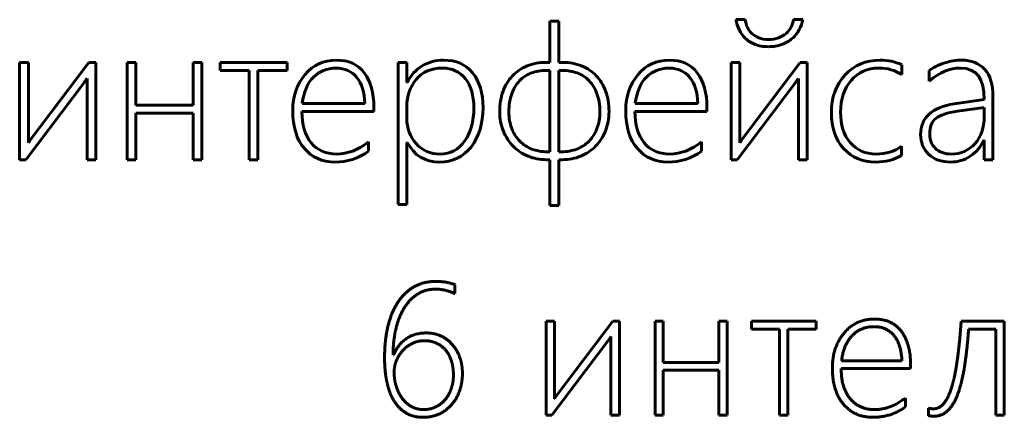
# Model space of a CAD drawing. Header units: millimetres. Extents: x -60 to 67, y -65 to 46.
# Tile 3 of 12: x -21.95 to -9.47, y -49.65 to -44.6. Entities that reach past the tile are written whole.
import ezdxf

# ---------------------------------------------------------------- set-up
doc = ezdxf.new("R2010")
doc.units = ezdxf.units.MM
doc.linetypes.add('K5LT_BASIC', pattern=[0])

msp = doc.modelspace()

# ---------------------------------------------------------------- linework, layer by layer
at = {"color": 150, "linetype": 'K5LT_BASIC', "lineweight": 60, "true_color": 0x0080ff}
for p, q in [((-15.228, -44.619), (-15.228, -45.142)), ((-15.117, -44.619), (-15.228, -44.619)), ((-15.117, -45.142), (-15.117, -44.619)), ((-12.752, -44.599), (-12.87, -44.599)), ((-12.023, -44.599), (-12.141, -44.599)), ((-12.457, -44.851), (-12.459, -44.851)), ((-21.952, -45.142), (-21.952, -46.377)), ((-21.841, -45.142), (-21.952, -45.142)), ((-21.841, -46.165), (-21.841, -45.142)), ((-21.074, -45.142), (-21.811, -46.118)), ((-20.986, -45.142), (-21.074, -45.142)), ((-20.986, -46.377), (-20.986, -45.142)), ((-20.48, -45.142), (-20.591, -45.142)), ((-20.591, -45.142), (-20.591, -46.377)), ((-20.48, -45.686), (-20.48, -45.142)), ((-19.641, -45.142), (-19.752, -45.142)), ((-19.752, -45.142), (-19.752, -45.686)), ((-19.641, -46.377), (-19.641, -45.142)), ((-18.56, -45.142), (-19.411, -45.142)), ((-19.411, -45.142), (-19.411, -45.244)), ((-18.56, -45.244), (-18.56, -45.142)), ((-17.043, -45.142), (-17.154, -45.142)), ((-17.154, -45.142), (-17.154, -46.945)), ((-17.043, -45.397), (-17.043, -45.142)), ((-15.228, -45.142), (-15.277, -45.142)), ((-15.067, -45.142), (-15.117, -45.142)), ((-12.931, -45.142), (-12.931, -46.377)), ((-12.82, -45.142), (-12.931, -45.142)), ((-12.82, -46.165), (-12.82, -45.142)), ((-12.054, -45.142), (-12.79, -46.118)), ((-11.966, -45.142), (-12.054, -45.142)), ((-11.966, -46.377), (-11.966, -45.142)), ((-10.766, -45.296), (-10.766, -45.171)), ((-19.411, -45.244), (-19.041, -45.244)), ((-19.041, -45.244), (-19.041, -46.377)), ((-18.93, -45.244), (-18.56, -45.244)), ((-18.93, -46.377), (-18.93, -45.244)), ((-15.228, -45.244), (-15.275, -45.244)), ((-15.228, -46.276), (-15.228, -45.244)), ((-15.073, -45.244), (-15.117, -45.244)), ((-15.117, -45.244), (-15.117, -46.276)), ((-10.418, -45.244), (-10.418, -45.378)), ((-21.873, -46.377), (-21.131, -45.392)), ((-21.097, -45.345), (-21.097, -46.377)), ((-17.038, -45.397), (-17.043, -45.397)), ((-12.853, -46.377), (-12.111, -45.392)), ((-12.077, -45.345), (-12.077, -46.377)), ((-19.752, -45.686), (-20.48, -45.686)), ((-18.368, -45.663), (-17.576, -45.663)), ((-14.146, -45.663), (-13.353, -45.663)), ((-9.722, -45.612), (-10.101, -45.668)), ((-9.611, -46.377), (-9.611, -45.574)), ((-20.48, -45.787), (-19.752, -45.787)), ((-20.48, -46.377), (-20.48, -45.787)), ((-19.752, -45.787), (-19.752, -46.377)), ((-18.373, -45.765), (-17.46, -45.765)), ((-17.46, -45.765), (-17.46, -45.715)), ((-17.043, -45.698), (-17.043, -45.854)), ((-14.151, -45.765), (-13.237, -45.765)), ((-13.237, -45.765), (-13.237, -45.715)), ((-9.722, -45.713), (-10.062, -45.762)), ((-9.722, -45.833), (-9.722, -45.713)), ((-17.529, -46.27), (-17.529, -46.152)), ((-17.043, -46.157), (-17.038, -46.157)), ((-17.043, -46.945), (-17.043, -46.157)), ((-13.306, -46.27), (-13.306, -46.152)), ((-9.727, -46.13), (-9.722, -46.13)), ((-9.722, -46.13), (-9.722, -46.377)), ((-15.261, -46.276), (-15.228, -46.276)), ((-15.117, -46.276), (-15.083, -46.276)), ((-10.771, -46.322), (-10.771, -46.207)), ((-21.952, -46.377), (-21.873, -46.377)), ((-21.097, -46.377), (-20.986, -46.377)), ((-20.591, -46.377), (-20.48, -46.377)), ((-19.752, -46.377), (-19.641, -46.377)), ((-19.041, -46.377), (-18.93, -46.377)), ((-15.271, -46.377), (-15.228, -46.377)), ((-15.228, -46.377), (-15.228, -46.957)), ((-15.117, -46.957), (-15.117, -46.377)), ((-15.117, -46.377), (-15.073, -46.377)), ((-12.931, -46.377), (-12.853, -46.377)), ((-12.077, -46.377), (-11.966, -46.377)), ((-9.722, -46.377), (-9.611, -46.377)), ((-17.154, -46.945), (-17.043, -46.945)), ((-15.228, -46.957), (-15.117, -46.957)), ((-16.434, -48.078), (-16.434, -47.964)), ((-15.277, -48.429), (-15.277, -49.619)), ((-15.172, -48.429), (-15.277, -48.429)), ((-15.172, -49.415), (-15.172, -48.429)), ((-14.433, -48.429), (-15.143, -49.369)), ((-14.346, -48.429), (-14.433, -48.429)), ((-14.346, -49.619), (-14.346, -48.429)), ((-13.896, -48.429), (-13.896, -49.619)), ((-13.791, -48.429), (-13.896, -48.429)), ((-13.791, -48.953), (-13.791, -48.429)), ((-13.087, -48.429), (-13.087, -48.953)), ((-12.981, -48.429), (-13.087, -48.429)), ((-12.981, -49.619), (-12.981, -48.429)), ((-11.854, -48.429), (-12.674, -48.429)), ((-12.674, -48.429), (-12.674, -48.527)), ((-11.854, -48.527), (-11.854, -48.429)), ((-9.467, -48.429), (-10.015, -48.429)), ((-9.467, -49.619), (-9.467, -48.429)), ((-12.674, -48.527), (-12.317, -48.527)), ((-12.317, -48.527), (-12.317, -49.619)), ((-12.211, -48.527), (-11.854, -48.527)), ((-12.211, -49.619), (-12.211, -48.527)), ((-9.92, -48.527), (-9.573, -48.527)), ((-9.573, -48.527), (-9.573, -49.619)), ((-15.203, -49.619), (-14.487, -48.669)), ((-14.455, -48.624), (-14.455, -49.619)), ((-17.212, -48.856), (-17.217, -48.856)), ((-11.531, -48.931), (-10.766, -48.931)), ((-13.087, -48.953), (-13.791, -48.953)), ((-13.791, -49.619), (-13.791, -49.05)), ((-13.791, -49.05), (-13.087, -49.05)), ((-13.087, -49.05), (-13.087, -49.619)), ((-11.536, -49.029), (-10.655, -49.029)), ((-10.655, -49.029), (-10.655, -48.982)), ((-10.721, -49.517), (-10.721, -49.403)), ((-10.43, -49.531), (-10.43, -49.626)), ((-15.277, -49.619), (-15.203, -49.619)), ((-14.455, -49.619), (-14.346, -49.619)), ((-13.896, -49.619), (-13.791, -49.619)), ((-13.087, -49.619), (-12.981, -49.619)), ((-12.317, -49.619), (-12.211, -49.619)), ((-9.573, -49.619), (-9.467, -49.619))]:
    msp.add_line(p, q, dxfattribs=at)
for points, degree in [([(-12.87, -44.599), (-12.862, -44.642), (-12.848, -44.685), (-12.828, -44.726)], 3), ([(-12.725, -44.694), (-12.738, -44.664), (-12.748, -44.632), (-12.752, -44.599)], 3), ([(-12.141, -44.599), (-12.145, -44.632), (-12.155, -44.664), (-12.171, -44.694)], 3), ([(-12.068, -44.726), (-12.046, -44.685), (-12.031, -44.642), (-12.023, -44.599)], 3), ([(-12.828, -44.726), (-12.808, -44.767), (-12.782, -44.804), (-12.749, -44.837)], 3), ([(-12.668, -44.775), (-12.692, -44.752), (-12.711, -44.725), (-12.725, -44.694)], 3), ([(-12.58, -44.83), (-12.615, -44.817), (-12.644, -44.798), (-12.668, -44.775)], 3), ([(-12.234, -44.775), (-12.261, -44.798), (-12.294, -44.817), (-12.331, -44.83)], 3), ([(-12.171, -44.694), (-12.186, -44.725), (-12.208, -44.752), (-12.234, -44.775)], 3), ([(-12.155, -44.837), (-12.119, -44.804), (-12.09, -44.767), (-12.068, -44.726)], 3), ([(-12.749, -44.837), (-12.716, -44.869), (-12.676, -44.894), (-12.627, -44.914)], 3), ([(-12.627, -44.914), (-12.579, -44.933), (-12.523, -44.942), (-12.458, -44.942)], 3), ([(-12.459, -44.851), (-12.506, -44.851), (-12.545, -44.844), (-12.58, -44.83)], 3), ([(-12.458, -44.942), (-12.394, -44.942), (-12.336, -44.933), (-12.286, -44.914)], 3), ([(-12.331, -44.83), (-12.368, -44.844), (-12.41, -44.851), (-12.457, -44.851)], 3), ([(-12.286, -44.914), (-12.235, -44.894), (-12.192, -44.869), (-12.155, -44.837)], 3), ([(-17.936, -45.113), (-18.1, -45.113), (-18.233, -45.174), (-18.335, -45.298)], 3), ([(-17.583, -45.274), (-17.665, -45.167), (-17.782, -45.113), (-17.936, -45.113)], 3), ([(-16.848, -45.187), (-16.93, -45.236), (-16.994, -45.306), (-17.038, -45.397)], 3), ([(-16.576, -45.113), (-16.675, -45.113), (-16.766, -45.137), (-16.848, -45.187)], 3), ([(-16.209, -45.275), (-16.297, -45.167), (-16.42, -45.113), (-16.576, -45.113)], 3), ([(-15.518, -45.186), (-15.59, -45.216), (-15.652, -45.258), (-15.703, -45.312)], 3), ([(-15.277, -45.142), (-15.366, -45.142), (-15.446, -45.157), (-15.518, -45.186)], 3), ([(-14.827, -45.186), (-14.899, -45.157), (-14.979, -45.142), (-15.067, -45.142)], 3), ([(-14.641, -45.312), (-14.693, -45.258), (-14.754, -45.216), (-14.827, -45.186)], 3), ([(-13.713, -45.113), (-13.878, -45.113), (-14.011, -45.174), (-14.113, -45.298)], 3), ([(-13.36, -45.274), (-13.442, -45.167), (-13.56, -45.113), (-13.713, -45.113)], 3), ([(-11.04, -45.113), (-11.222, -45.113), (-11.37, -45.175), (-11.487, -45.3)], 3), ([(-10.766, -45.171), (-10.855, -45.132), (-10.946, -45.113), (-11.04, -45.113)], 3), ([(-10.232, -45.151), (-10.31, -45.177), (-10.372, -45.208), (-10.418, -45.244)], 3), ([(-10.01, -45.113), (-10.079, -45.113), (-10.153, -45.125), (-10.232, -45.151)], 3), ([(-9.715, -45.231), (-9.785, -45.152), (-9.883, -45.113), (-10.01, -45.113)], 3), ([(-18.335, -45.298), (-18.438, -45.421), (-18.489, -45.572), (-18.489, -45.752)], 3), ([(-17.941, -45.214), (-18.056, -45.214), (-18.152, -45.253), (-18.228, -45.33)], 3), ([(-17.678, -45.332), (-17.741, -45.253), (-17.829, -45.214), (-17.941, -45.214)], 3), ([(-17.46, -45.715), (-17.46, -45.529), (-17.501, -45.382), (-17.583, -45.274)], 3), ([(-16.301, -45.35), (-16.374, -45.259), (-16.47, -45.214), (-16.591, -45.214)], 3), ([(-16.077, -45.715), (-16.077, -45.53), (-16.121, -45.383), (-16.209, -45.275)], 3), ([(-15.703, -45.312), (-15.754, -45.366), (-15.794, -45.432), (-15.822, -45.509)], 3), ([(-15.463, -45.276), (-15.521, -45.298), (-15.571, -45.33), (-15.613, -45.374)], 3), ([(-15.275, -45.244), (-15.342, -45.244), (-15.405, -45.254), (-15.463, -45.276)], 3), ([(-14.883, -45.276), (-14.942, -45.254), (-15.005, -45.244), (-15.073, -45.244)], 3), ([(-14.732, -45.374), (-14.774, -45.33), (-14.825, -45.298), (-14.883, -45.276)], 3), ([(-14.522, -45.509), (-14.55, -45.432), (-14.59, -45.366), (-14.641, -45.312)], 3), ([(-14.113, -45.298), (-14.216, -45.421), (-14.267, -45.572), (-14.267, -45.752)], 3), ([(-13.718, -45.214), (-13.834, -45.214), (-13.93, -45.253), (-14.006, -45.33)], 3), ([(-13.456, -45.332), (-13.519, -45.253), (-13.607, -45.214), (-13.718, -45.214)], 3), ([(-13.237, -45.715), (-13.237, -45.529), (-13.278, -45.382), (-13.36, -45.274)], 3), ([(-11.487, -45.3), (-11.602, -45.425), (-11.66, -45.585), (-11.66, -45.782)], 3), ([(-11.057, -45.214), (-10.951, -45.214), (-10.855, -45.241), (-10.766, -45.296)], 3), ([(-10.418, -45.378), (-10.289, -45.269), (-10.157, -45.214), (-10.021, -45.214)], 3), ([(-10.021, -45.214), (-9.821, -45.214), (-9.722, -45.346), (-9.722, -45.612)], 3), ([(-9.611, -45.574), (-9.611, -45.424), (-9.646, -45.309), (-9.715, -45.231)], 3), ([(-21.131, -45.392), (-21.127, -45.387), (-21.122, -45.38), (-21.116, -45.372)], 3), ([(-21.116, -45.372), (-21.11, -45.363), (-21.104, -45.354), (-21.097, -45.345)], 3), ([(-18.228, -45.33), (-18.304, -45.408), (-18.351, -45.519), (-18.368, -45.663)], 3), ([(-17.576, -45.663), (-17.581, -45.521), (-17.615, -45.411), (-17.678, -45.332)], 3), ([(-16.193, -45.718), (-16.193, -45.563), (-16.229, -45.441), (-16.301, -45.35)], 3), ([(-15.613, -45.374), (-15.655, -45.418), (-15.688, -45.473), (-15.712, -45.539)], 3), ([(-14.632, -45.539), (-14.656, -45.473), (-14.689, -45.418), (-14.732, -45.374)], 3), ([(-14.006, -45.33), (-14.081, -45.408), (-14.128, -45.519), (-14.146, -45.663)], 3), ([(-13.353, -45.663), (-13.358, -45.521), (-13.392, -45.411), (-13.456, -45.332)], 3), ([(-12.111, -45.392), (-12.107, -45.387), (-12.102, -45.38), (-12.096, -45.372)], 3), ([(-12.096, -45.372), (-12.09, -45.363), (-12.084, -45.354), (-12.077, -45.345)], 3), ([(-15.822, -45.509), (-15.851, -45.586), (-15.865, -45.672), (-15.865, -45.767)], 3), ([(-15.712, -45.539), (-15.737, -45.605), (-15.749, -45.682), (-15.749, -45.769)], 3), ([(-14.595, -45.769), (-14.595, -45.682), (-14.607, -45.605), (-14.632, -45.539)], 3), ([(-14.479, -45.767), (-14.479, -45.672), (-14.493, -45.586), (-14.522, -45.509)], 3), ([(-10.101, -45.668), (-10.386, -45.713), (-10.529, -45.843), (-10.529, -46.058)], 3), ([(-18.489, -45.752), (-18.489, -45.961), (-18.44, -46.121), (-18.342, -46.235)], 3), ([(-18.256, -46.162), (-18.334, -46.067), (-18.373, -45.934), (-18.373, -45.765)], 3), ([(-16.311, -46.143), (-16.233, -46.035), (-16.193, -45.893), (-16.193, -45.718)], 3), ([(-16.229, -46.216), (-16.128, -46.089), (-16.077, -45.921), (-16.077, -45.715)], 3), ([(-15.865, -45.767), (-15.865, -45.856), (-15.85, -45.938), (-15.819, -46.013)], 3), ([(-15.749, -45.769), (-15.749, -45.849), (-15.737, -45.92), (-15.712, -45.983)], 3), ([(-14.632, -45.983), (-14.607, -45.92), (-14.595, -45.849), (-14.595, -45.769)], 3), ([(-14.525, -46.013), (-14.495, -45.938), (-14.479, -45.856), (-14.479, -45.767)], 3), ([(-14.267, -45.752), (-14.267, -45.961), (-14.218, -46.121), (-14.12, -46.235)], 3), ([(-14.033, -46.162), (-14.112, -46.067), (-14.151, -45.934), (-14.151, -45.765)], 3), ([(-11.66, -45.782), (-11.66, -45.968), (-11.609, -46.119), (-11.506, -46.234)], 3), ([(-11.421, -46.16), (-11.503, -46.063), (-11.544, -45.934), (-11.544, -45.774)], 3), ([(-10.062, -45.762), (-10.191, -45.781), (-10.282, -45.811), (-10.334, -45.852)], 3), ([(-17.043, -45.854), (-17.043, -45.977), (-17.004, -46.084), (-16.926, -46.173)], 3), ([(-10.334, -45.852), (-10.387, -45.893), (-10.413, -45.961), (-10.413, -46.054)], 3), ([(-9.84, -46.174), (-9.761, -46.086), (-9.722, -45.972), (-9.722, -45.833)], 3), ([(-15.712, -45.983), (-15.688, -46.045), (-15.654, -46.098), (-15.611, -46.142)], 3), ([(-14.733, -46.142), (-14.69, -46.098), (-14.656, -46.045), (-14.632, -45.983)], 3), ([(-10.529, -46.058), (-10.529, -46.159), (-10.495, -46.242), (-10.427, -46.308)], 3), ([(-10.413, -46.054), (-10.413, -46.127), (-10.389, -46.187), (-10.34, -46.234)], 3), ([(-21.826, -46.14), (-21.831, -46.147), (-21.836, -46.156), (-21.841, -46.165)], 3), ([(-21.811, -46.118), (-21.816, -46.124), (-21.821, -46.131), (-21.826, -46.14)], 3), ([(-17.933, -46.305), (-18.07, -46.305), (-18.177, -46.258), (-18.256, -46.162)], 3), ([(-17.529, -46.152), (-17.66, -46.254), (-17.795, -46.305), (-17.933, -46.305)], 3), ([(-17.038, -46.157), (-16.95, -46.324), (-16.813, -46.407), (-16.628, -46.407)], 3), ([(-16.926, -46.173), (-16.848, -46.261), (-16.746, -46.305), (-16.618, -46.305)], 3), ([(-16.618, -46.305), (-16.492, -46.305), (-16.39, -46.252), (-16.311, -46.143)], 3), ([(-15.611, -46.142), (-15.568, -46.185), (-15.516, -46.219), (-15.457, -46.242)], 3), ([(-14.887, -46.242), (-14.828, -46.219), (-14.777, -46.185), (-14.733, -46.142)], 3), ([(-13.711, -46.305), (-13.848, -46.305), (-13.955, -46.258), (-14.033, -46.162)], 3), ([(-13.306, -46.152), (-13.438, -46.254), (-13.573, -46.305), (-13.711, -46.305)], 3), ([(-12.806, -46.14), (-12.811, -46.147), (-12.815, -46.156), (-12.82, -46.165)], 3), ([(-12.79, -46.118), (-12.796, -46.124), (-12.801, -46.131), (-12.806, -46.14)], 3), ([(-11.094, -46.305), (-11.229, -46.305), (-11.338, -46.257), (-11.421, -46.16)], 3), ([(-10.137, -46.305), (-10.018, -46.305), (-9.919, -46.261), (-9.84, -46.174)], 3), ([(-9.898, -46.331), (-9.823, -46.281), (-9.766, -46.214), (-9.727, -46.13)], 3), ([(-18.342, -46.235), (-18.244, -46.349), (-18.116, -46.407), (-17.957, -46.407)], 3), ([(-17.957, -46.407), (-17.799, -46.407), (-17.656, -46.361), (-17.529, -46.27)], 3), ([(-16.628, -46.407), (-16.462, -46.407), (-16.329, -46.343), (-16.229, -46.216)], 3), ([(-15.457, -46.242), (-15.397, -46.264), (-15.332, -46.276), (-15.261, -46.276)], 3), ([(-15.083, -46.276), (-15.012, -46.276), (-14.947, -46.264), (-14.887, -46.242)], 3), ([(-14.12, -46.235), (-14.022, -46.349), (-13.893, -46.407), (-13.734, -46.407)], 3), ([(-13.734, -46.407), (-13.577, -46.407), (-13.434, -46.361), (-13.306, -46.27)], 3), ([(-11.506, -46.234), (-11.403, -46.349), (-11.267, -46.407), (-11.099, -46.407)], 3), ([(-10.771, -46.207), (-10.863, -46.273), (-10.97, -46.305), (-11.094, -46.305)], 3), ([(-10.427, -46.308), (-10.358, -46.374), (-10.266, -46.407), (-10.148, -46.407)], 3), ([(-10.34, -46.234), (-10.291, -46.282), (-10.224, -46.305), (-10.137, -46.305)], 3), ([(-15.506, -46.332), (-15.434, -46.362), (-15.356, -46.377), (-15.271, -46.377)], 3), ([(-15.073, -46.377), (-14.989, -46.377), (-14.91, -46.362), (-14.838, -46.332)], 3), ([(-11.099, -46.407), (-10.972, -46.407), (-10.863, -46.379), (-10.771, -46.322)], 3), ([(-10.148, -46.407), (-10.057, -46.407), (-9.974, -46.382), (-9.898, -46.331)], 3), ([(-16.677, -47.923), (-16.832, -47.923), (-16.952, -47.992)], 2), ([(-16.434, -47.964), (-16.54, -47.923), (-16.677, -47.923)], 2), ([(-16.952, -47.992), (-17.073, -48.061), (-17.156, -48.187)], 2), ([(-16.903, -48.082), (-16.804, -48.021), (-16.68, -48.021)], 2), ([(-16.68, -48.021), (-16.553, -48.021), (-16.434, -48.078)], 2), ([(-17.156, -48.187), (-17.239, -48.313), (-17.282, -48.491)], 2), ([(-17.072, -48.254), (-17.002, -48.143), (-16.903, -48.082)], 2), ([(-17.18, -48.518), (-17.142, -48.365), (-17.072, -48.254)], 2), ([(-11.114, -48.4), (-11.351, -48.4), (-11.499, -48.578)], 2), ([(-10.774, -48.556), (-10.892, -48.4), (-11.114, -48.4)], 2), ([(-10.015, -48.429), (-10.032, -48.697), (-10.061, -48.905)], 2), ([(-17.282, -48.491), (-17.325, -48.669), (-17.325, -48.888)], 2), ([(-17.217, -48.856), (-17.217, -48.671), (-17.18, -48.518)], 2), ([(-11.118, -48.497), (-11.286, -48.497), (-11.396, -48.61)], 2), ([(-10.865, -48.611), (-10.957, -48.497), (-11.118, -48.497)], 2), ([(-10.655, -48.982), (-10.655, -48.712), (-10.774, -48.556)], 2), ([(-9.971, -48.998), (-9.939, -48.792), (-9.92, -48.527)], 2), ([(-16.794, -48.577), (-17.09, -48.577), (-17.212, -48.856)], 2), ([(-16.819, -48.675), (-16.902, -48.675), (-16.972, -48.709)], 2), ([(-16.666, -48.707), (-16.734, -48.675), (-16.819, -48.675)], 2), ([(-16.608, -48.616), (-16.691, -48.577), (-16.794, -48.577)], 2), ([(-16.464, -48.726), (-16.524, -48.656), (-16.608, -48.616)], 2), ([(-14.487, -48.669), (-14.481, -48.662), (-14.473, -48.65)], 2), ([(-14.473, -48.65), (-14.464, -48.637), (-14.455, -48.624)], 2), ([(-11.499, -48.578), (-11.647, -48.757), (-11.647, -49.017)], 2), ([(-11.396, -48.61), (-11.505, -48.722), (-11.531, -48.931)], 2), ([(-10.766, -48.931), (-10.773, -48.725), (-10.865, -48.611)], 2), ([(-17.094, -48.8), (-17.145, -48.856), (-17.175, -48.928)], 2), ([(-16.972, -48.709), (-17.043, -48.743), (-17.094, -48.8)], 2), ([(-16.55, -48.796), (-16.598, -48.739), (-16.666, -48.707)], 2), ([(-16.477, -48.934), (-16.502, -48.854), (-16.55, -48.796)], 2), ([(-16.371, -48.889), (-16.404, -48.795), (-16.464, -48.726)], 2), ([(-17.325, -48.888), (-17.325, -49.073), (-17.292, -49.215)], 2), ([(-17.175, -48.928), (-17.204, -49), (-17.204, -49.074)], 2), ([(-16.452, -49.113), (-16.452, -49.015), (-16.477, -48.934)], 2), ([(-16.338, -49.091), (-16.338, -48.982), (-16.371, -48.889)], 2), ([(-10.061, -48.905), (-10.089, -49.112), (-10.131, -49.253)], 2), ([(-11.647, -49.017), (-11.647, -49.318), (-11.506, -49.483)], 2), ([(-11.422, -49.412), (-11.536, -49.274), (-11.536, -49.029)], 2), ([(-10.055, -49.346), (-10.003, -49.204), (-9.971, -48.998)], 2), ([(-17.204, -49.074), (-17.204, -49.17), (-17.177, -49.256)], 2), ([(-16.481, -49.287), (-16.452, -49.207), (-16.452, -49.113)], 2), ([(-16.375, -49.314), (-16.338, -49.211), (-16.338, -49.091)], 2), ([(-17.292, -49.215), (-17.259, -49.358), (-17.196, -49.454)], 2), ([(-17.177, -49.256), (-17.15, -49.343), (-17.101, -49.408)], 2), ([(-16.559, -49.426), (-16.509, -49.367), (-16.481, -49.287)], 2), ([(-10.131, -49.253), (-10.173, -49.395), (-10.231, -49.467)], 2), ([(-17.101, -49.408), (-17.052, -49.473), (-16.983, -49.512)], 2), ([(-16.679, -49.517), (-16.609, -49.484), (-16.559, -49.426)], 2), ([(-16.478, -49.49), (-16.412, -49.416), (-16.375, -49.314)], 2), ([(-15.158, -49.39), (-15.165, -49.402), (-15.172, -49.415)], 2), ([(-15.143, -49.369), (-15.151, -49.379), (-15.158, -49.39)], 2), ([(-11.112, -49.55), (-11.309, -49.55), (-11.422, -49.412)], 2), ([(-10.721, -49.403), (-10.912, -49.55), (-11.112, -49.55)], 2), ([(-10.182, -49.561), (-10.106, -49.488), (-10.055, -49.346)], 2), ([(-17.196, -49.454), (-17.133, -49.549), (-17.043, -49.599)], 2), ([(-16.983, -49.512), (-16.914, -49.55), (-16.828, -49.55)], 2), ([(-16.828, -49.55), (-16.748, -49.55), (-16.679, -49.517)], 2), ([(-16.636, -49.607), (-16.544, -49.565), (-16.478, -49.49)], 2), ([(-11.506, -49.483), (-11.364, -49.648), (-11.134, -49.648)], 2), ([(-11.134, -49.648), (-10.906, -49.648), (-10.721, -49.517)], 2), ([(-10.4, -49.537), (-10.421, -49.534), (-10.43, -49.531)], 2), ([(-10.366, -49.54), (-10.379, -49.54), (-10.4, -49.537)], 2), ([(-10.231, -49.467), (-10.289, -49.54), (-10.366, -49.54)], 2), ([(-10.364, -49.635), (-10.257, -49.635), (-10.182, -49.561)], 2), ([(-17.043, -49.599), (-16.952, -49.648), (-16.837, -49.648)], 2), ([(-16.837, -49.648), (-16.727, -49.648), (-16.636, -49.607)], 2), ([(-10.43, -49.626), (-10.418, -49.629), (-10.4, -49.632)], 2), ([(-10.4, -49.632), (-10.382, -49.635), (-10.364, -49.635)], 2)]:
    msp.add_open_spline(points, degree=degree, dxfattribs=at)
for points in [[(-16.591, -45.214), (-16.734, -45.214), (-16.846, -45.262), (-17.003, -45.455), (-17.043, -45.568), (-17.043, -45.698)], [(-11.544, -45.774), (-11.544, -45.609), (-11.499, -45.474), (-11.319, -45.266), (-11.202, -45.214), (-11.057, -45.214)], [(-15.819, -46.013), (-15.789, -46.088), (-15.748, -46.152), (-15.642, -46.26), (-15.579, -46.302), (-15.506, -46.332)], [(-14.838, -46.332), (-14.765, -46.302), (-14.702, -46.26), (-14.596, -46.152), (-14.555, -46.088), (-14.525, -46.013)]]:
    msp.add_open_spline(points, degree=3, knots=[0, 0, 0, 0, 1.5, 1.5, 3, 3, 3, 3], dxfattribs=at)

doc.saveas('drawing.dxf')
